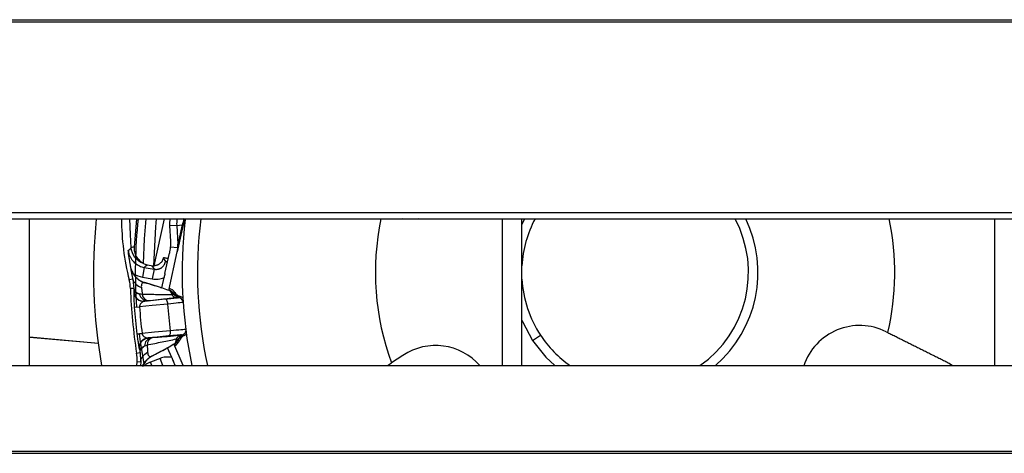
# Model space of a CAD drawing. Header units: millimetres. Extents: x 0 to 39025, y -31299 to 8400.
# Tile 155 of 209: x 6890 to 6990, y 6944 to 6988. Entities that reach past the tile are written whole.
import ezdxf

# ---------------------------------------------------------------- set-up
doc = ezdxf.new("R2010")
doc.units = ezdxf.units.MM

# ---------------------------------------------------------------- blocks, each defined once
blk = doc.blocks.new('Adapt 2 S (spredaj)')
at = {"linetype": 'Continuous', "lineweight": 25}
for p, q in [((16.21, 521.18), (1133.33, 521.18)), ((16.21, 520.96), (1133.33, 520.96)), ((7.21, 501.63), (1142.79, 501.63)), ((7.21, 500.98), (1142.79, 500.98)), ((287, 486.1), (287, 500.98)), ((297.25, 499.4), (297.19, 500.98)), ((297.66, 498.1), (297.9, 500.98)), ((299.64, 496.22), (300.69, 500.98)), ((301.95, 500.33), (301.23, 500.29)), ((301.23, 500.29), (301.3, 498.73)), ((301.95, 500.33), (302.49, 500.37)), ((301.95, 500.33), (302.07, 498.43)), ((302.49, 500.37), (302.07, 498.43)), ((335, 500.98), (335, 486.1)), ((337, 486.1), (337, 500.98)), ((337.26, 500.98), (337, 500.4)), ((385, 500.98), (385, 486.1)), ((297.31, 498.06), (297.25, 499.4)), ((302.51, 499.95), (302, 497.65)), ((302.06, 498.05), (301.29, 498.11)), ((300.58, 497), (300.59, 497.05)), ((300.58, 497), (300.81, 496.65)), ((300.75, 495.46), (301.2, 497.5)), ((301.13, 493.73), (302, 497.65)), ((297.27, 496.08), (297.28, 496.1)), ((298.64, 496.07), (298.46, 495.08)), ((298.64, 496.07), (299.66, 495.88)), ((298.93, 496.34), (299.57, 496.22)), ((299.42, 496.24), (299.66, 495.88)), ((300.81, 496.65), (300.82, 496.69)), ((300.81, 496.65), (301, 496.61)), ((298.46, 495.08), (299.47, 494.9)), ((299.66, 495.88), (299.47, 494.9)), ((300.42, 493.99), (300.66, 495.04)), ((297.48, 494.88), (297.12, 494.79)), ((297.48, 494.88), (297.56, 494.2)), ((297.56, 494.2), (297.6, 493.92)), ((300.3, 494.03), (298.71, 494.52)), ((297.6, 493.92), (297.25, 493.91)), ((297.61, 493.59), (297.59, 493.58)), ((297.59, 493.58), (297.59, 493.52)), ((301.16, 493.78), (301.2, 493.93)), ((301.2, 493.93), (301.18, 493.94)), ((301.74, 493.51), (301.61, 493.44)), ((301.75, 493.51), (301.74, 493.51)), ((302.35, 493.08), (302.34, 493.08)), ((297.64, 492.02), (298.17, 492.06)), ((299.52, 492.72), (299.13, 492.68)), ((302.09, 492.99), (302.07, 492.98)), ((302.45, 489.2), (302.43, 489.22)), ((302.61, 489.23), (302.72, 489.16)), ((338.09, 488.66), (338.89, 489.19)), ((374, 489.54), (374.17, 489.46)), ((287, 488.99), (294.05, 488.37)), ((293.97, 488.36), (287, 488.99)), ((299.04, 488.92), (299.06, 488.91)), ((299.49, 488.94), (299.88, 488.98)), ((302.61, 486.1), (301.66, 488.3)), ((301.69, 488.25), (301.76, 488.11)), ((301.74, 488.1), (301.76, 488.11)), ((297.87, 487.38), (298.22, 487.43)), ((298.13, 487.83), (298.15, 487.77)), ((298.15, 487.77), (298.17, 487.76)), ((298.22, 487.43), (298.24, 487.16)), ((298.24, 487.16), (298.29, 486.47)), ((299.43, 487.06), (300.89, 487.84)), ((301.44, 486.92), (301.01, 487.91)), ((324.92, 487.14), (323.76, 486.37)), ((247, 486.1), (818, 486.1)), ((297.91, 486.1), (297.92, 486.49)), ((298.29, 486.47), (297.92, 486.49)), ((298.29, 486.47), (298.28, 486.1)), ((300.25, 486.84), (299.29, 486.46)), ((299.43, 486.1), (299.29, 486.46)), ((300.54, 486.1), (300.25, 486.84)), ((301.79, 486.1), (301.61, 486.53)), ((323.35, 486.1), (323.76, 486.37)), ((380.41, 486.34), (380.73, 486.1)), ((16.21, 477.43), (1133.33, 477.43)), ((16.21, 477.21), (1133.33, 477.21))]:
    blk.add_line(p, q, dxfattribs=at)
at = {"linetype": 'Continuous', "lineweight": 25, "flags": 128}
for points in [[(298.56, 496.45), (298.67, 498.95), (298.85, 500.98)], [(299.87, 500.98), (299.79, 500.17), (299.58, 496.22)], [(326.49, 500.98), (326.05, 500.94), (324.86, 500.98)], [(297.02, 497.77), (297.18, 497.93), (297.31, 498.06)], [(298.64, 496.07), (298.81, 496.22), (298.93, 496.34)], [(298.71, 494.52), (298.7, 494.51), (298.7, 494.5)], [(302.34, 493.08), (302.29, 493.04), (302.25, 493)], [(301.05, 492.35), (299.44, 492.19), (298.17, 492.06)], [(300.76, 492.83), (299.6, 492.71), (298.68, 492.62)], [(298.7, 492.63), (298.69, 492.63), (298.68, 492.62)], [(301.05, 492.35), (301.03, 492.45), (301.01, 492.54), (300.98, 492.63), (300.95, 492.7), (300.9, 492.76), (300.86, 492.8), (300.81, 492.83), (300.76, 492.83)], [(337, 490.7), (337.06, 490.57), (338.09, 488.66)], [(297.9, 489.31), (297.91, 489.31), (297.94, 489.31), (297.99, 489.32), (298.05, 489.33), (298.12, 489.33), (298.21, 489.35), (298.31, 489.36), (298.43, 489.37)], [(298.12, 489.33), (298.23, 488.52), (298.63, 486.1)], [(301.31, 489.64), (299.7, 489.49), (298.43, 489.37)], [(301.12, 489.11), (299.96, 489), (299.04, 488.92)], [(301.12, 489.11), (301.17, 489.12), (301.21, 489.16), (301.25, 489.21), (301.28, 489.28), (301.3, 489.35), (301.31, 489.44), (301.31, 489.54), (301.31, 489.64)], [(338.09, 488.66), (339.45, 486.96), (340.35, 486.1)], [(299.41, 487.08), (299.42, 487.07), (299.43, 487.06)]]:
    blk.add_lwpolyline(points, dxfattribs=at)
at = {"linetype": 'Continuous', "lineweight": 25}
for centre, radius, start, end in [((348.5, 495.55), 55, 174.3303, 189.8935), ((322.97, 501.21), 26.64, 180.4848, 193.9391), ((348.5, 495.55), 50.76, 173.8551, 183.9666), ((304.94, 500.52), 3.72, 172.82, 183.5462), ((304.94, 500.52), 3, 171.0728, 183.5462), ((301.71, 500.12), 0.823, 347.8715, 17.0672), ((348.5, 495.55), 46, 173.298, 191.855), ((348.5, 495.55), 44.45, 172.978, 192.2755), ((348.5, 495.55), 26.38, 168.1145, 200.3545), ((348.5, 495.55), 11.52, 151.8571, 176.6233), ((348.5, 495.55), 11.52, 304.8839, 28.1429), ((348.5, 495.55), 12.48, 310.781, 25.8101), ((348.5, 495.55), 26.38, 346.6455, 11.8855), ((297.55, 497.55), 0.567, 78.9144, 115.0754), ((293.03, 493.78), 4.22, 1.8311, 13.9391), ((348.5, 495.55), 11.52, 183.3767, 213.5), ((348.5, 495.55), 51.28, 181.8311, 189.1689), ((298.59, 493.62), 1, 182.2254, 275.4858), ((299.01, 493.52), 0.849, 190.5473, 268.7544), ((299.19, 493.45), 0.765, 189.8088, 265.0713), ((300.91, 492.98), 0.84, 33.1238, 73), ((300.91, 492.98), 1, 32.5385, 73), ((302.03, 493.73), 0.736, 218.5833, 273.1395), ((302.04, 493.74), 0.749, 218.8577, 273.2775), ((302.45, 493.98), 1, 213.1209, 258.3247), ((348.5, 495.55), 50.98, 183.9666, 187.0334), ((348.5, 495.55), 50.45, 183.9666, 187.0334), ((302.12, 492.48), 0.5, 19.2549, 95.4948), ((371.32, 484.17), 6, 63.5, 161.256), ((302.53, 488.47), 0.736, 97.8604, 152.4162), ((302.55, 488.46), 0.749, 97.7227, 152.1423), ((302.94, 488.31), 0.982, 111.0917, 153.4354), ((303, 488.3), 1, 112.6753, 157.8791), ((302.39, 489.71), 0.5, 275.5052, 351.7451), ((348.5, 495.55), 11.52, 213.5, 235.1161), ((299.14, 487.92), 1, 95.5142, 188.7746), ((299.53, 488.1), 0.849, 102.2449, 180.4524), ((299.7, 488.21), 0.765, 105.929, 181.1917), ((301.29, 489), 0.84, 298, 337.8762), ((301.29, 489), 1, 298, 338.4614), ((301.46, 489.11), 0.708, 301.6451, 328.9677), ((328.24, 482.14), 6, 41.3262, 123.5), ((293.71, 486.71), 4.22, 357.0609, 9.1689)]:
    blk.add_arc(centre, radius, start, end, dxfattribs=at)
for points, knots in [([(302.7, 501.02), (302.67, 500.89), (302.63, 500.76), (302.56, 500.55), (302.53, 500.45), (302.49, 500.37)], [0, 0, 0, 0, 0.5, 0.5, 1, 1, 1, 1]), ([(302.75, 501.01), (302.73, 500.92), (302.69, 500.76), (302.65, 500.58), (302.59, 500.31), (302.55, 500.13), (302.51, 499.95)], [0, 0, 0, 0, 0.25, 0.5, 0.5, 1, 1, 1, 1]), ([(302.53, 500.05), (302.56, 500.18), (302.6, 500.36), (302.67, 500.67), (302.71, 500.86), (302.74, 500.96), (302.75, 501.01)], [0, 0, 0, 0, 0.490564, 0.743065, 0.871421, 1, 1, 1, 1]), ([(298.56, 496.45), (298.22, 496.58), (297.93, 496.8), (297.49, 497.37), (297.35, 497.71), (297.31, 498.06)], [0, 0, 0, 0, 0.5, 0.5, 1, 1, 1, 1]), ([(298.56, 496.45), (298.41, 496.55), (298.27, 496.66), (298.04, 496.91), (297.94, 497.04), (297.79, 497.33), (297.73, 497.48), (297.66, 497.79), (297.65, 497.95), (297.66, 498.1)], [0, 0, 0, 0, 0.25, 0.25, 0.5, 0.5, 0.75, 0.75, 1, 1, 1, 1]), ([(297.28, 496.1), (297.27, 496.15), (297.26, 496.25), (297.23, 496.4), (297.2, 496.56), (297.17, 496.72), (297.14, 496.9), (297.11, 497.1), (297.08, 497.3), (297.05, 497.53), (297.03, 497.68), (297.02, 497.77)], [0, 0, 0, 0, 0.082315, 0.168057, 0.257435, 0.350635, 0.447821, 0.572903, 0.711348, 0.834321, 1, 1, 1, 1]), ([(297.02, 497.77), (297.03, 497.72), (297.05, 497.63), (297.08, 497.49), (297.12, 497.35), (297.18, 497.22), (297.24, 497.09), (297.31, 496.97), (297.39, 496.86), (297.47, 496.75), (297.58, 496.63), (297.73, 496.49), (297.93, 496.34), (298.15, 496.22), (298.39, 496.12), (298.56, 496.09), (298.64, 496.07)], [0, 0, 0, 0, 0.057527, 0.114991, 0.172204, 0.228979, 0.285135, 0.340502, 0.39492, 0.448242, 0.500336, 0.594745, 0.69285, 0.793777, 0.896522, 1, 1, 1, 1]), ([(300.58, 497), (300.57, 496.98), (300.56, 496.93), (300.53, 496.86), (300.5, 496.78), (300.46, 496.71), (300.42, 496.64), (300.35, 496.55), (300.25, 496.45), (300.13, 496.37), (300.02, 496.32), (299.92, 496.27), (299.79, 496.24), (299.69, 496.23), (299.64, 496.22)], [0, 0, 0, 0, 0.0556917, 0.1132824, 0.1729492, 0.2348512, 0.2955935, 0.3644731, 0.4995825, 0.6339332, 0.7017783, 0.7628436, 0.8862934, 1, 1, 1, 1]), ([(301.08, 496.95), (301.08, 496.95), (301.03, 496.96), (300.86, 496.99), (300.74, 497.02), (300.59, 497.05)], [0, 0, 0, 0, 0.5, 0.5, 1, 1, 1, 1]), ([(297.27, 496.08), (297.27, 496.08), (297.26, 496.07), (297.26, 496.06), (297.27, 496.04), (297.27, 496.01), (297.27, 495.96), (297.28, 495.87), (297.31, 495.73), (297.34, 495.56), (297.37, 495.38), (297.41, 495.2), (297.44, 495.05), (297.47, 494.94), (297.48, 494.88)], [0, 0, 0, 0, 0.0695544, 0.1333424, 0.1913292, 0.2434753, 0.2897497, 0.429256, 0.54861, 0.6717837, 0.7826774, 0.8578737, 0.9303284, 1, 1, 1, 1]), ([(297.27, 496.08), (297.3, 495.91), (297.36, 495.73), (297.53, 495.4), (297.64, 495.24), (297.89, 494.95), (298.04, 494.83), (298.36, 494.63), (298.53, 494.55), (298.7, 494.5)], [0, 0, 0, 0, 0.25, 0.25, 0.5, 0.5, 0.75, 0.75, 1, 1, 1, 1]), ([(299.66, 495.88), (299.69, 495.88), (299.75, 495.87), (299.85, 495.86), (299.95, 495.87), (300.05, 495.88), (300.14, 495.91), (300.23, 495.94), (300.31, 495.98), (300.42, 496.04), (300.54, 496.14), (300.66, 496.29), (300.76, 496.46), (300.79, 496.58), (300.81, 496.65)], [0, 0, 0, 0, 0.065579, 0.130285, 0.194119, 0.257083, 0.319176, 0.380401, 0.440758, 0.500249, 0.620116, 0.743359, 0.869984, 1, 1, 1, 1]), ([(300.82, 496.69), (300.82, 496.69), (300.83, 496.69), (300.84, 496.69), (300.87, 496.68), (300.91, 496.67), (300.96, 496.66), (300.99, 496.65), (301, 496.65), (301.01, 496.65), (301.01, 496.65), (301.01, 496.65), (301.01, 496.65)], [0, 0, 0, 0, 0.152389, 0.299044, 0.440983, 0.717105, 0.891868, 0.952813, 0.978074, 0.989418, 0.994785, 1, 1, 1, 1]), ([(297.55, 495.41), (297.58, 495.37), (297.64, 495.28), (297.73, 495.17), (297.83, 495.05), (297.94, 494.95), (298.08, 494.83), (298.26, 494.71), (298.48, 494.6), (298.63, 494.54), (298.71, 494.52)], [0, 0, 0, 0, 0.100487, 0.200217, 0.299709, 0.39949, 0.500079, 0.667028, 0.832858, 1, 1, 1, 1]), ([(299.47, 494.9), (299.67, 494.86), (299.87, 494.85), (300.28, 494.9), (300.47, 494.96), (300.66, 495.04)], [0, 0, 0, 0, 0.5, 0.5, 1, 1, 1, 1]), ([(297.48, 494.88), (297.53, 494.69), (297.64, 494.52), (297.95, 494.22), (298.15, 494.11), (298.36, 494.03)], [0, 0, 0, 0, 0.5, 0.5, 1, 1, 1, 1]), ([(298.7, 494.5), (298.55, 494.54), (298.46, 494.5), (298.35, 494.32), (298.34, 494.18), (298.36, 494.03)], [0, 0, 0, 0, 0.5, 0.5, 1, 1, 1, 1]), ([(298.36, 494.03), (298.37, 494), (298.38, 493.93), (298.39, 493.83), (298.41, 493.7), (298.43, 493.53), (298.44, 493.39), (298.44, 493.31)], [0, 0, 0, 0, 0.1492122, 0.3080474, 0.4762733, 0.7139856, 1, 1, 1, 1]), ([(297.59, 493.52), (297.58, 493.5), (297.58, 493.45), (297.59, 493.11), (297.6, 492.67), (297.62, 492.3), (297.64, 492.12), (297.64, 492.02)], [0, 0, 0, 0, 0.178832, 0.481567, 0.753185, 0.877402, 1, 1, 1, 1]), ([(297.6, 493.92), (297.6, 493.87), (297.6, 493.76), (297.61, 493.65), (297.61, 493.59)], [0, 0, 0, 0, 0.501254, 1, 1, 1, 1]), ([(297.6, 493.92), (297.61, 493.82), (297.66, 493.72), (297.86, 493.52), (298, 493.43), (298.18, 493.36)], [0, 0, 0, 0, 0.5, 0.5, 1, 1, 1, 1]), ([(297.61, 493.59), (297.61, 493.47), (297.64, 493.34), (297.75, 493.09), (297.84, 492.97), (298.06, 492.78), (298.19, 492.71), (298.45, 492.63), (298.58, 492.62), (298.7, 492.63)], [0, 0, 0, 0, 0.25, 0.25, 0.5, 0.5, 0.75, 0.75, 1, 1, 1, 1]), ([(298.18, 493.36), (298.15, 493.37), (298.08, 493.38), (298, 493.4), (297.93, 493.42), (297.88, 493.44), (297.83, 493.45), (297.79, 493.46), (297.74, 493.49), (297.68, 493.52), (297.62, 493.55), (297.61, 493.58), (297.61, 493.59)], [0, 0, 0, 0, 0.094876, 0.181867, 0.260963, 0.332163, 0.395469, 0.450878, 0.49838, 0.672395, 0.839665, 1, 1, 1, 1]), ([(301.45, 493.27), (300.99, 493.28), (300.5, 493.29), (299.49, 493.3), (298.97, 493.31), (298.44, 493.31)], [0, 0, 0, 0, 0.5, 0.5, 1, 1, 1, 1]), ([(301.16, 493.78), (301.16, 493.78), (301.18, 493.77), (301.21, 493.74), (301.24, 493.71), (301.27, 493.67), (301.31, 493.62), (301.33, 493.58), (301.35, 493.55)], [0, 0, 0, 0, 0.173839, 0.345033, 0.513476, 0.678954, 0.841259, 1, 1, 1, 1]), ([(301.62, 493.37), (301.62, 493.35), (301.6, 493.34), (301.54, 493.31), (301.51, 493.3), (301.46, 493.27)], [0, 0, 0, 0, 0.5, 0.5, 1, 1, 1, 1]), ([(301.62, 493.37), (301.69, 493.27), (301.79, 493.19), (301.99, 493.06), (302.11, 493.02), (302.23, 493)], [0, 0, 0, 0, 0.5, 0.5, 1, 1, 1, 1]), ([(302.35, 493.08), (302.33, 493.09), (302.27, 493.11), (302.16, 493.15), (302.01, 493.23), (301.89, 493.34), (301.8, 493.44), (301.77, 493.49), (301.75, 493.51)], [0, 0, 0, 0, 0.082782, 0.225638, 0.483161, 0.749109, 0.900369, 1, 1, 1, 1]), ([(298.68, 492.62), (298.67, 492.62), (298.62, 492.61), (298.55, 492.59), (298.46, 492.55), (298.37, 492.49), (298.3, 492.42), (298.24, 492.33), (298.2, 492.25), (298.17, 492.16), (298.17, 492.09), (298.17, 492.06)], [0, 0, 0, 0, 0.085655, 0.190951, 0.357655, 0.508871, 0.632394, 0.748015, 0.842979, 0.926483, 1, 1, 1, 1]), ([(298.99, 492.67), (298.9, 492.66), (298.83, 492.65), (298.73, 492.64), (298.71, 492.64), (298.7, 492.63)], [0, 0, 0, 0, 0.5, 0.5, 1, 1, 1, 1]), ([(302.07, 492.99), (301.6, 492.94), (300.8, 492.86), (299.89, 492.76), (299.52, 492.72)], [0, 0, 0, 0, 0.596965, 1, 1, 1, 1]), ([(302.07, 492.98), (302.07, 492.98), (302.04, 492.97), (301.92, 492.95), (301.83, 492.94), (301.6, 492.92), (301.46, 492.9), (301.14, 492.87), (300.96, 492.85), (300.76, 492.83)], [0, 0, 0, 0, 0.25, 0.25, 0.5, 0.5, 0.75, 0.75, 1, 1, 1, 1]), ([(302.6, 492.52), (302.55, 492.51), (302.38, 492.49), (301.84, 492.43), (301.47, 492.39), (301.05, 492.35)], [0, 0, 0, 0, 0.5, 0.5, 1, 1, 1, 1]), ([(302.23, 493), (302.22, 493), (302.21, 493), (302.18, 493), (302.14, 493), (302.1, 493), (302.09, 492.99)], [0, 0, 0, 0, 0.254386, 0.505484, 0.753835, 1, 1, 1, 1]), ([(297.9, 489.31), (297.92, 489.22), (297.94, 489.03), (297.99, 488.66), (298.06, 488.23), (298.11, 487.9), (298.13, 487.85), (298.13, 487.83)], [0, 0, 0, 0, 0.122729, 0.24707, 0.518584, 0.821249, 1, 1, 1, 1]), ([(298.43, 489.37), (298.43, 489.36), (298.43, 489.33), (298.45, 489.28), (298.47, 489.24), (298.5, 489.18), (298.55, 489.12), (298.62, 489.05), (298.71, 488.99), (298.81, 488.95), (298.9, 488.92), (298.98, 488.92), (299.02, 488.92), (299.04, 488.92)], [0, 0, 0, 0, 0.035951, 0.073819, 0.114217, 0.157636, 0.252509, 0.368202, 0.487209, 0.642671, 0.80925, 0.907225, 1, 1, 1, 1]), ([(299.88, 488.98), (300.37, 489.02), (301.29, 489.1), (302.07, 489.17), (302.43, 489.2)], [0, 0, 0, 0, 0.540104, 1, 1, 1, 1]), ([(302.43, 489.22), (302.43, 489.22), (302.4, 489.22), (302.28, 489.21), (302.19, 489.2), (301.96, 489.18), (301.82, 489.17), (301.5, 489.14), (301.32, 489.13), (301.12, 489.11)], [0, 0, 0, 0, 0.25, 0.25, 0.5, 0.5, 0.75, 0.75, 1, 1, 1, 1]), ([(302.87, 489.76), (302.81, 489.76), (302.64, 489.75), (302.1, 489.71), (301.73, 489.67), (301.31, 489.64)], [0, 0, 0, 0, 0.5, 0.5, 1, 1, 1, 1]), ([(302.72, 489.16), (302.7, 489.15), (302.65, 489.13), (302.55, 489.07), (302.43, 488.96), (302.32, 488.83), (302.26, 488.71), (302.23, 488.65), (302.22, 488.63)], [0, 0, 0, 0, 0.083401, 0.220859, 0.475504, 0.742363, 0.896689, 1, 1, 1, 1]), ([(302.45, 489.2), (302.47, 489.2), (302.49, 489.21), (302.53, 489.21), (302.56, 489.22), (302.58, 489.22), (302.59, 489.22), (302.59, 489.23)], [0, 0, 0, 0, 0.196768, 0.394865, 0.594582, 0.796202, 1, 1, 1, 1]), ([(374.17, 489.46), (374.31, 489.39), (374.59, 489.25), (375.01, 489.04), (375.43, 488.83), (375.87, 488.61), (376.3, 488.39), (376.75, 488.17), (377.19, 487.95), (377.64, 487.72), (378.1, 487.5), (378.55, 487.27), (379.02, 487.04), (379.48, 486.81), (379.95, 486.58), (380.26, 486.42), (380.41, 486.34)], [0, 0, 0, 0, 0.065453, 0.131828, 0.199123, 0.267339, 0.336475, 0.40653, 0.477504, 0.549396, 0.622206, 0.695933, 0.770576, 0.846136, 0.92261, 1, 1, 1, 1]), ([(298.17, 487.76), (298.15, 487.88), (298.15, 488.02), (298.22, 488.28), (298.28, 488.42), (298.46, 488.64), (298.57, 488.74), (298.81, 488.86), (298.94, 488.9), (299.06, 488.91)], [0, 0, 0, 0, 0.25, 0.25, 0.5, 0.5, 0.75, 0.75, 1, 1, 1, 1]), ([(298.17, 487.76), (298.17, 487.77), (298.17, 487.78), (298.19, 487.81), (298.21, 487.84), (298.25, 487.87), (298.3, 487.91), (298.38, 487.95), (298.5, 488.02), (298.62, 488.07), (298.68, 488.1)], [0, 0, 0, 0, 0.09552, 0.19353, 0.293964, 0.396806, 0.502081, 0.624498, 0.790513, 1, 1, 1, 1]), ([(298.22, 487.43), (298.21, 487.54), (298.24, 487.65), (298.4, 487.88), (298.53, 487.99), (298.68, 488.1)], [0, 0, 0, 0, 0.5, 0.5, 1, 1, 1, 1]), ([(298.93, 488.19), (299.46, 488.3), (299.97, 488.41), (300.95, 488.61), (301.43, 488.71), (301.88, 488.81)], [0, 0, 0, 0, 0.5, 0.5, 1, 1, 1, 1]), ([(298.93, 488.19), (298.94, 488.15), (298.95, 488.08), (298.96, 487.97), (298.97, 487.88), (298.98, 487.76), (298.99, 487.62), (298.99, 487.53), (298.99, 487.48)], [0, 0, 0, 0, 0.148874, 0.286165, 0.411333, 0.523952, 0.772607, 1, 1, 1, 1]), ([(299.06, 488.91), (299.06, 488.91), (299.09, 488.91), (299.19, 488.92), (299.26, 488.92), (299.35, 488.93)], [0, 0, 0, 0, 0.5, 0.5, 1, 1, 1, 1]), ([(301.83, 488.51), (301.82, 488.49), (301.81, 488.44), (301.78, 488.39), (301.76, 488.34), (301.73, 488.3), (301.71, 488.27), (301.7, 488.26), (301.69, 488.25)], [0, 0, 0, 0, 0.158648, 0.320858, 0.486322, 0.654786, 0.826049, 1, 1, 1, 1]), ([(301.89, 488.81), (301.94, 488.8), (301.98, 488.79), (302.04, 488.77), (302.06, 488.76), (302.07, 488.75)], [0, 0, 0, 0, 0.5, 0.5, 1, 1, 1, 1]), ([(298.17, 487.76), (298.18, 487.71), (298.2, 487.6), (298.21, 487.49), (298.22, 487.43)], [0, 0, 0, 0, 0.498784, 1, 1, 1, 1]), ([(298.29, 486.47), (298.31, 486.66), (298.37, 486.86), (298.62, 487.2), (298.79, 487.36), (298.99, 487.48)], [0, 0, 0, 0, 0.5, 0.5, 1, 1, 1, 1]), ([(299.43, 487.06), (299.39, 487.04), (299.3, 486.99), (299.18, 486.91), (299.06, 486.82), (298.95, 486.71), (298.82, 486.58), (298.69, 486.41), (298.56, 486.2), (298.5, 486.05), (298.46, 485.97)], [0, 0, 0, 0, 0.100494, 0.20023, 0.299729, 0.399514, 0.500106, 0.667049, 0.83287, 1, 1, 1, 1]), ([(298.52, 486.1), (298.54, 486.17), (298.64, 486.42), (298.95, 486.78), (299.26, 486.98), (299.41, 487.08)], [0, 0, 0, 0, 0.174482, 0.594813, 1, 1, 1, 1]), ([(298.99, 487.48), (299, 487.32), (299.04, 487.19), (299.17, 487.03), (299.28, 487.01), (299.41, 487.08)], [0, 0, 0, 0, 0.5, 0.5, 1, 1, 1, 1]), ([(299.29, 486.46), (299.13, 486.39), (298.9, 486.29), (298.7, 486.14), (298.65, 486.1)], [0, 0, 0, 0, 0.728512, 1, 1, 1, 1]), ([(301.44, 486.92), (301.24, 486.97), (301.04, 486.98), (300.63, 486.95), (300.44, 486.91), (300.25, 486.84)], [0, 0, 0, 0, 0.5, 0.5, 1, 1, 1, 1])]:
    blk.add_open_spline(points, degree=3, knots=knots, dxfattribs=at)
for points in [[(301.29, 498.11), (301.28, 497.9), (301.24, 497.7), (301.2, 497.5)], [(301.3, 498.73), (301.31, 498.52), (301.31, 498.32), (301.29, 498.11)], [(302, 497.65), (302.03, 497.78), (302.05, 497.91), (302.06, 498.05)], [(302.06, 498.05), (302.07, 498.18), (302.07, 498.31), (302.07, 498.43)], [(300.82, 496.69), (300.75, 496.81), (300.67, 496.93), (300.59, 497.05)], [(297.55, 495.41), (297.41, 495.64), (297.33, 495.88), (297.28, 496.1)], [(298.56, 496.45), (298.68, 496.4), (298.81, 496.37), (298.93, 496.34)], [(299.42, 496.24), (299.49, 496.23), (299.56, 496.22), (299.64, 496.22)], [(297.55, 495.41), (297.84, 495.25), (298.14, 495.14), (298.46, 495.08)], [(300.75, 495.46), (300.72, 495.32), (300.69, 495.18), (300.66, 495.04)], [(300.3, 494.03), (299.77, 494.19), (299.23, 494.34), (298.7, 494.5)], [(300.3, 494.03), (300.34, 494.02), (300.38, 494.01), (300.42, 493.99)], [(298.44, 493.31), (298.35, 493.33), (298.26, 493.34), (298.18, 493.36)], [(301.13, 493.73), (300.9, 493.83), (300.67, 493.92), (300.42, 493.99)], [(301.16, 493.78), (301.15, 493.78), (301.15, 493.78), (301.15, 493.78)], [(301.35, 493.55), (301.39, 493.47), (301.43, 493.38), (301.45, 493.27)], [(301.35, 493.55), (301.45, 493.51), (301.55, 493.45), (301.62, 493.37)], [(301.46, 493.27), (301.46, 493.27), (301.45, 493.27), (301.45, 493.27)], [(301.61, 493.44), (301.61, 493.43), (301.62, 493.4), (301.62, 493.37)], [(301.74, 493.51), (301.87, 493.3), (302.09, 493.14), (302.34, 493.08)], [(302.25, 493), (302.25, 493), (302.24, 493), (302.23, 493)], [(302.57, 492.95), (302.51, 493.02), (302.43, 493.06), (302.35, 493.08)], [(299.13, 492.68), (299.08, 492.68), (299.04, 492.67), (298.99, 492.67)], [(301.31, 489.64), (301.22, 490.54), (301.14, 491.45), (301.05, 492.35)], [(302.09, 492.99), (302.08, 492.99), (302.07, 492.99), (302.07, 492.99)], [(302.43, 489.2), (302.44, 489.2), (302.45, 489.2), (302.45, 489.2)], [(302.59, 489.23), (302.61, 489.23), (302.61, 489.23), (302.61, 489.23)], [(302.72, 489.16), (302.8, 489.2), (302.87, 489.26), (302.92, 489.34)], [(298.68, 488.1), (298.76, 488.13), (298.84, 488.16), (298.93, 488.19)], [(299.35, 488.93), (299.4, 488.94), (299.44, 488.94), (299.49, 488.94)], [(301.01, 487.9), (301.23, 488.03), (301.45, 488.16), (301.66, 488.3)], [(301.68, 488.25), (301.68, 488.25), (301.68, 488.25), (301.69, 488.25)], [(301.88, 488.81), (301.88, 488.7), (301.86, 488.6), (301.83, 488.51)], [(301.88, 488.81), (301.88, 488.81), (301.89, 488.81), (301.89, 488.81)], [(302.07, 488.75), (302.07, 488.72), (302.07, 488.68), (302.07, 488.68)], [(302.07, 488.68), (302.12, 488.66), (302.17, 488.64), (302.22, 488.63)], [(299.41, 487.08), (299.91, 487.33), (300.4, 487.59), (300.89, 487.84)], [(301.01, 487.91), (300.97, 487.88), (300.93, 487.86), (300.89, 487.84)], [(301.44, 486.92), (301.49, 486.79), (301.55, 486.66), (301.61, 486.53)]]:
    blk.add_open_spline(points, degree=3, dxfattribs=at)

msp = doc.modelspace()

# ---------------------------------------------------------------- block references
at = {"color": 1}
msp.add_blockref('Adapt 2 S (spredaj)', (6603.64, 6466.79), dxfattribs=at)

doc.saveas('drawing.dxf')
